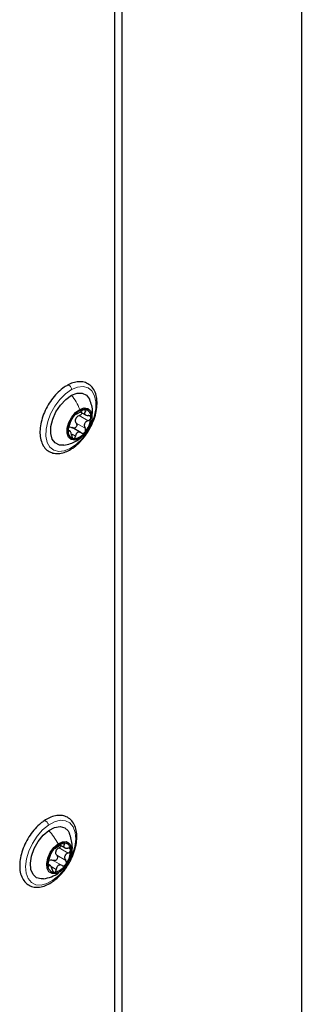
# Paper-space layout 'Blatt2' of a CAD drawing. Header units: millimetres. Extents: x 5 to 418, y 2 to 292.
# Tile 23 of 28: x 332 to 342, y 128 to 163. Entities that reach past the tile are written whole.
import ezdxf

# ---------------------------------------------------------------- set-up
doc = ezdxf.new("R2010")
doc.units = ezdxf.units.MM

psp = doc.layouts.new('Blatt2')

# ---------------------------------------------------------------- linework, layer by layer
at = {"color": 7, "linetype": 'Continuous', "lineweight": 25}
for p, q in [((341.6796, 196.1282), (341.6796, 93.2441)), ((335.4236, 91.6632), (335.4236, 194.5474)), ((335.1671, 100.1962), (335.1671, 184.4632)), ((333.9643, 148.851), (334.1525, 148.7424)), ((333.6039, 148.1842), (333.5471, 148.217)), ((333.9945, 148.1208), (333.6794, 148.3027)), ((333.2595, 133.762), (333.416, 133.6717)), ((332.9197, 133.0467), (332.8517, 133.086))]:
    psp.add_line(p, q, dxfattribs=at)
at = {"color": 7, "linetype": 'Continuous', "lineweight": 18}
for p, q in [((334.0648, 148.9169), (334.1472, 148.8694)), ((333.9285, 148.72), (334.2397, 148.5403)), ((333.5425, 148.1889), (333.5697, 148.1732)), ((333.8233, 148.4606), (334.1345, 148.281)), ((333.6868, 148.0713), (333.7976, 148.0074)), ((333.3546, 133.8083), (333.4098, 133.7764)), ((333.2291, 133.6639), (333.5402, 133.4843)), ((333.0188, 133.2285), (333.3299, 133.0489)), ((333.1447, 133.4038), (333.4558, 133.2242)), ((332.8362, 133.0496), (332.8729, 133.0284)), ((332.9467, 133.0171), (333.1292, 132.9117)), ((333.1978, 132.7903), (333.2695, 132.8456))]:
    psp.add_line(p, q, dxfattribs=at)
at = {"color": 7, "linetype": 'Continuous', "lineweight": 18, "flags": 128}
for points in [[(333.6176, 147.5759), (333.4085, 147.4907), (333.2128, 147.4701), (333.0419, 147.5151), (332.9058, 147.6233), (332.8123, 147.7883), (332.767, 148.0005), (332.7723, 148.2476), (332.8281, 148.5152), (332.931, 148.7878), (333.0751, 149.0496), (333.2521, 149.2853), (333.4516, 149.4812), (333.662, 149.6259)], [(333.662, 149.6259), (333.8711, 149.7111), (334.0668, 149.7318), (334.2376, 149.6867), (334.3738, 149.5785), (334.4672, 149.4136), (334.5126, 149.2014), (334.5073, 148.9543), (334.4515, 148.6866), (334.3486, 148.414), (334.2044, 148.1523), (334.0275, 147.9166), (333.828, 147.7207), (333.6176, 147.5759)], [(333.0128, 132.5329), (332.8015, 132.4181), (332.5978, 132.3659), (332.4136, 132.3793), (332.2596, 132.4575), (332.1447, 132.596), (332.0756, 132.7868), (332.0562, 133.0187), (332.0879, 133.2783), (332.1686, 133.5505), (332.2937, 133.8195), (332.456, 134.0696), (332.6459, 134.2863), (332.8526, 134.457)], [(332.8526, 134.457), (333.0639, 134.5718), (333.2675, 134.624), (333.4517, 134.6107), (333.6058, 134.5324), (333.7207, 134.3939), (333.7898, 134.2031), (333.8091, 133.9712), (333.7775, 133.7116), (333.6968, 133.4394), (333.5716, 133.1705), (333.4094, 132.9204), (333.2194, 132.7037), (333.0128, 132.5329)]]:
    psp.add_lwpolyline(points, dxfattribs=at)
at = {"color": 7, "linetype": 'Continuous', "lineweight": 25, "flags": 128}
for points in [[(333.391, 147.693), (333.2426, 147.6961), (333.0938, 147.7668), (332.9894, 147.9051), (332.9376, 148.0998), (332.9426, 148.3351), (333.0042, 148.5919), (333.1173, 148.8494), (333.2727, 149.0869), (333.4578, 149.2849), (333.6577, 149.4275)], [(333.6577, 149.4275), (333.8561, 149.5032), (334.037, 149.5058), (334.1857, 149.435), (334.2902, 149.2967), (334.2981, 149.2791)], [(333.9257, 147.9203), (333.7775, 147.8694), (333.6484, 147.886), (333.5542, 147.9682), (333.506, 148.106), (333.5099, 148.2829), (333.5652, 148.4774), (333.6653, 148.6661), (333.7982, 148.8263), (333.9478, 148.9387)], [(333.9478, 148.9387), (334.0961, 148.9896), (334.2251, 148.9729), (334.3194, 148.8907), (334.3675, 148.7529), (334.3637, 148.5761), (334.3084, 148.3815), (334.2082, 148.1928), (334.0753, 148.0326), (333.9257, 147.9203)], [(332.6838, 132.587), (332.6063, 132.5822), (332.4428, 132.6233), (332.319, 132.7351), (332.2449, 132.9084), (332.2265, 133.1292), (332.2653, 133.3797), (332.3582, 133.6395), (332.4976, 133.8875), (332.6723, 134.1038), (332.8681, 134.2708)], [(332.8681, 134.2708), (333.0691, 134.3749), (333.259, 134.4077), (333.4225, 134.3666), (333.5464, 134.2549), (333.5934, 134.1672)], [(333.2695, 132.8456), (333.1187, 132.7731), (332.9813, 132.7669), (332.8739, 132.8279), (332.8094, 132.9487), (332.7956, 133.1147), (332.8341, 133.3058), (332.9204, 133.4991), (333.0439, 133.6713), (333.1899, 133.8014)], [(333.1899, 133.8014), (333.3406, 133.874), (333.478, 133.8801), (333.5854, 133.8191), (333.6499, 133.6984), (333.6637, 133.5324), (333.6252, 133.3412), (333.539, 133.1479), (333.4154, 132.9758), (333.2695, 132.8456)]]:
    psp.add_lwpolyline(points, dxfattribs=at)
at = {"color": 7, "linetype": 'Continuous', "lineweight": 25}
for centre, radius, start, end in [((334.1562, 148.4459), 0.4931, 91.48756, 145.9628), ((334.0841, 148.693), 0.2529, 349.38138, 76.4416), ((334.4094, 148.1568), 0.8703, 139.51301, 176.33049), ((334.1027, 148.494), 0.3192, 152.04882, 163.79102), ((333.4641, 148.7021), 0.8703, 319.51363, 356.32987), ((333.7894, 148.1659), 0.2529, 169.38074, 256.44142), ((333.7174, 148.4131), 0.4931, 271.48764, 325.96235), ((333.4954, 133.265), 0.5782, 99.94748, 148.73593), ((333.3966, 133.6067), 0.2278, 356.52965, 90.28742), ((333.6485, 133.0726), 0.8134, 142.73614, 181.30264), ((333.3992, 133.4592), 0.2983, 155.87628, 168.16234), ((332.8108, 133.5745), 0.8134, 322.73636, 1.30181), ((332.964, 133.382), 0.5781, 279.94714, 328.73686), ((333.0627, 133.0403), 0.2278, 176.52906, 270.28657)]:
    psp.add_arc(centre, radius, start, end, dxfattribs=at)
for points, knots in [([(333.5904, 147.5197), (333.6287, 147.5423), (333.7435, 147.6101), (333.9188, 147.7575), (334.1071, 147.9659), (334.2704, 148.2051), (334.4023, 148.4636), (334.4969, 148.7307), (334.5497, 148.9956), (334.5568, 149.2483), (334.5146, 149.4784), (334.4199, 149.6731), (334.2765, 149.8153), (334.0993, 149.894), (333.9043, 149.9096), (333.7054, 149.8708), (333.5817, 149.8105), (333.5194, 149.7801)], [0, 0, 0, 0, 0.0380824, 0.1143149, 0.1951297, 0.2784285, 0.3619276, 0.4433518, 0.5207153, 0.5926975, 0.6588936, 0.7195612, 0.775447, 0.8284931, 0.8823241, 0.940804, 1, 1, 1, 1]), ([(333.5194, 149.7801), (333.4812, 149.7575), (333.3664, 149.6897), (333.1911, 149.5423), (333.0028, 149.3339), (332.8395, 149.0947), (332.7076, 148.8362), (332.6129, 148.5691), (332.5601, 148.3042), (332.553, 148.0515), (332.5953, 147.8214), (332.69, 147.6267), (332.8334, 147.4845), (333.0105, 147.4058), (333.2055, 147.3902), (333.4045, 147.429), (333.5282, 147.4893), (333.5904, 147.5197)], [0, 0, 0, 0, 0.03808317, 0.11431451, 0.19512996, 0.27842807, 0.36192799, 0.44335164, 0.52071499, 0.59269723, 0.65889341, 0.71956103, 0.77544687, 0.82849333, 0.88232434, 0.94080436, 1, 1, 1, 1]), ([(334.3695, 148.6674), (334.3804, 148.7291), (334.4172, 148.9366), (334.3467, 149.1391), (334.2971, 149.2814)], [0, 0, 0, 0, 0.2970733, 1, 1, 1, 1]), ([(333.8142, 148.7759), (333.8208, 148.7757), (333.8348, 148.7754), (333.8559, 148.7875), (333.882, 148.8004), (333.9131, 148.8185), (333.9593, 148.846), (333.9931, 148.8701), (334.0157, 148.8863)], [0, 0, 0, 0, 0.0842908, 0.176941, 0.3052645, 0.4640711, 0.640427, 1, 1, 1, 1]), ([(334.1434, 148.9388), (334.134, 148.9387), (334.1129, 148.9383), (334.0808, 148.926), (334.0474, 148.909), (334.0263, 148.8939), (334.0157, 148.8863)], [0, 0, 0, 0, 0.1992459, 0.4482032, 0.7231009, 1, 1, 1, 1]), ([(334.1472, 148.8694), (334.1348, 148.853), (334.1171, 148.8297), (334.1128, 148.792), (334.1221, 148.7666), (334.1431, 148.7467), (334.1831, 148.726), (334.2187, 148.7228), (334.2435, 148.7205)], [0, 0, 0, 0, 0.2463988, 0.3506185, 0.4525136, 0.5664194, 0.6979141, 1, 1, 1, 1]), ([(334.1472, 148.8694), (334.153, 148.877), (334.1632, 148.8905), (334.1709, 148.9129), (334.1632, 148.9341), (334.1503, 148.9372), (334.1434, 148.9388)], [0, 0, 0, 0, 0.3240544, 0.5754179, 0.7731889, 1, 1, 1, 1]), ([(333.5736, 148.3534), (333.5824, 148.3756), (333.5962, 148.4106), (333.6141, 148.4589), (333.629, 148.4968), (333.6439, 148.5326), (333.661, 148.5708), (333.6722, 148.5971), (333.6788, 148.6127)], [0, 0, 0, 0, 0.2564871, 0.4029985, 0.551913, 0.693463, 0.8184786, 1, 1, 1, 1]), ([(333.7475, 148.7219), (333.7394, 148.7117), (333.7236, 148.6918), (333.7042, 148.6618), (333.6889, 148.6358), (333.6818, 148.6195), (333.6788, 148.6127)], [0, 0, 0, 0, 0.3019862, 0.5885153, 0.8270609, 1, 1, 1, 1]), ([(333.8142, 148.7759), (333.8117, 148.7761), (333.8032, 148.7769), (333.7891, 148.7641), (333.7691, 148.7473), (333.7553, 148.731), (333.7475, 148.7219)], [0, 0, 0, 0, 0.084841, 0.280764, 0.595332, 1, 1, 1, 1]), ([(333.8233, 148.4606), (333.8134, 148.4797), (333.7933, 148.518), (333.7952, 148.5613), (333.7962, 148.5831)], [0, 0, 0, 0, 0.4953871, 1, 1, 1, 1]), ([(333.8207, 148.6437), (333.8356, 148.6606), (333.8654, 148.6947), (333.9074, 148.7115), (333.9285, 148.72)], [0, 0, 0, 0, 0.4979471, 1, 1, 1, 1]), ([(334.0198, 148.819), (334.0184, 148.8102), (334.0149, 148.789), (333.9942, 148.7606), (333.9649, 148.7351), (333.9407, 148.725), (333.9285, 148.72)], [0, 0, 0, 0, 0.1862799, 0.4488613, 0.7229105, 1, 1, 1, 1]), ([(334.2397, 148.5403), (334.2138, 148.5292), (334.175, 148.5124), (334.1358, 148.4721), (334.1144, 148.4362), (334.1047, 148.396), (334.1051, 148.3416), (334.1228, 148.3052), (334.1345, 148.281)], [0, 0, 0, 0, 0.25512592, 0.38294637, 0.50905889, 0.6340438, 0.75810209, 1, 1, 1, 1]), ([(334.2397, 148.5403), (334.2517, 148.5454), (334.2759, 148.5554), (334.3052, 148.5808), (334.3271, 148.6114), (334.3308, 148.6351), (334.3326, 148.6464)], [0, 0, 0, 0, 0.262213, 0.5228762, 0.7719747, 1, 1, 1, 1]), ([(334.3326, 148.6464), (334.3315, 148.6569), (334.3293, 148.6777), (334.3078, 148.7026), (334.278, 148.7174), (334.2554, 148.7195), (334.2435, 148.7205)], [0, 0, 0, 0, 0.2409523, 0.4762991, 0.7263935, 1, 1, 1, 1]), ([(333.5736, 148.3534), (333.5697, 148.3432), (333.5612, 148.3213), (333.5513, 148.2862), (333.5434, 148.2494), (333.5417, 148.2244), (333.5409, 148.2125)], [0, 0, 0, 0, 0.2250836, 0.4842191, 0.7534649, 1, 1, 1, 1]), ([(333.5409, 148.2125), (333.5412, 148.2034), (333.5417, 148.1886), (333.5454, 148.1688), (333.5607, 148.1623), (333.5664, 148.1692), (333.5697, 148.1732)], [0, 0, 0, 0, 0.4017017, 0.6544003, 0.8009702, 1, 1, 1, 1]), ([(333.6661, 148.0243), (333.6614, 148.0511), (333.6547, 148.0898), (333.6377, 148.1359), (333.6244, 148.1623), (333.6113, 148.1802), (333.5901, 148.1924), (333.5778, 148.1808), (333.5697, 148.1732)], [0, 0, 0, 0, 0.38122066, 0.5507493, 0.69121811, 0.79422161, 0.86496357, 1, 1, 1, 1]), ([(333.5797, 148.3221), (333.5984, 148.3235), (333.6369, 148.3263), (333.6706, 148.3073), (333.688, 148.2974)], [0, 0, 0, 0, 0.4850405, 1, 1, 1, 1]), ([(333.8233, 148.4606), (333.8289, 148.4495), (333.8403, 148.427), (333.8439, 148.3882), (333.8363, 148.3499), (333.8172, 148.3159), (333.7885, 148.2912), (333.7542, 148.2794), (333.7185, 148.2812), (333.6982, 148.292), (333.688, 148.2974)], [0, 0, 0, 0, 0.1263246, 0.2558537, 0.388812, 0.5205963, 0.6469725, 0.767021, 0.8828321, 1, 1, 1, 1]), ([(334.126, 148.1371), (334.1333, 148.1479), (334.1478, 148.1697), (334.1548, 148.2086), (334.1515, 148.2473), (334.1401, 148.2699), (334.1345, 148.281)], [0, 0, 0, 0, 0.2530316, 0.5079102, 0.7572886, 1, 1, 1, 1]), ([(333.3874, 147.6925), (333.4658, 147.7064), (333.613, 147.7324), (333.7472, 147.7978), (333.8098, 147.8283)], [0, 0, 0, 0, 0.53298529, 1, 1, 1, 1]), ([(333.6661, 148.0243), (333.6683, 148.0116), (333.6725, 147.9872), (333.686, 147.9552), (333.7042, 147.9292), (333.7221, 147.9229), (333.7302, 147.9201)], [0, 0, 0, 0, 0.2968448, 0.5709279, 0.8056816, 1, 1, 1, 1]), ([(333.7302, 147.9201), (333.7383, 147.9208), (333.7559, 147.9222), (333.7766, 147.9437), (333.7913, 147.9724), (333.7954, 147.9953), (333.7976, 148.0074)], [0, 0, 0, 0, 0.1979534, 0.4263884, 0.6964354, 1, 1, 1, 1]), ([(333.9991, 148.1178), (333.9774, 148.1291), (333.9453, 148.1459), (333.8977, 148.1456), (333.8647, 148.1349), (333.8374, 148.1125), (333.8095, 148.071), (333.8024, 148.0332), (333.7976, 148.0074)], [0, 0, 0, 0, 0.2498165, 0.369479, 0.4861953, 0.6049899, 0.7300266, 1, 1, 1, 1]), ([(333.8068, 147.8267), (333.8728, 147.865), (333.9614, 147.9166), (334.0301, 147.9917), (334.0477, 148.011)], [0, 0, 0, 0, 0.7439121, 1, 1, 1, 1]), ([(333.9991, 148.1178), (334.0093, 148.1124), (334.0296, 148.1016), (334.065, 148.0999), (334.0998, 148.1111), (334.1171, 148.1283), (334.126, 148.1371)], [0, 0, 0, 0, 0.2436112, 0.4858149, 0.7359524, 1, 1, 1, 1]), ([(332.9956, 132.4828), (333.033, 132.51), (333.1448, 132.5912), (333.3126, 132.7564), (333.4889, 132.9818), (333.6365, 133.2326), (333.7496, 133.4969), (333.8229, 133.7642), (333.8523, 134.0239), (333.834, 134.2662), (333.7645, 134.4797), (333.6432, 134.6491), (333.4798, 134.7586), (333.2917, 134.8039), (333.0905, 134.7887), (332.8876, 134.7216), (332.7629, 134.6441), (332.7, 134.6051)], [0, 0, 0, 0, 0.0396175, 0.1184512, 0.2008435, 0.284536, 0.3672337, 0.446746, 0.5214098, 0.5903525, 0.6536035, 0.7116372, 0.7656644, 0.8186862, 0.8744409, 0.9366736, 1, 1, 1, 1]), ([(332.7, 134.6051), (332.6626, 134.5779), (332.5508, 134.4967), (332.3831, 134.3315), (332.2068, 134.1061), (332.0591, 133.8554), (331.946, 133.591), (331.8727, 133.3237), (331.8434, 133.064), (331.8616, 132.8217), (331.9311, 132.6082), (332.0525, 132.4389), (332.2159, 132.3293), (332.4039, 132.284), (332.6051, 132.2992), (332.8081, 132.3663), (332.9328, 132.4438), (332.9956, 132.4828)], [0, 0, 0, 0, 0.03961635, 0.11845137, 0.20084323, 0.28453552, 0.36723417, 0.44674649, 0.52140959, 0.59035245, 0.65360323, 0.71163703, 0.76566428, 0.81868622, 0.87444189, 0.93667472, 1, 1, 1, 1]), ([(333.6432, 133.4191), (333.6476, 133.4292), (333.6912, 133.529), (333.6996, 133.7962), (333.6319, 134.0313), (333.5912, 134.1726)], [0, 0, 0, 0, 0.0430922, 0.4249483, 1, 1, 1, 1]), ([(333.0691, 133.633), (333.077, 133.6357), (333.0925, 133.6412), (333.1148, 133.6569), (333.1412, 133.6742), (333.1719, 133.6957), (333.2162, 133.7269), (333.2485, 133.7529), (333.2699, 133.7701)], [0, 0, 0, 0, 0.1017909, 0.2016585, 0.3333506, 0.4908664, 0.6616039, 1, 1, 1, 1]), ([(333.3955, 133.8345), (333.3857, 133.8329), (333.364, 133.8294), (333.3323, 133.8139), (333.2999, 133.7944), (333.2798, 133.7782), (333.2699, 133.7701)], [0, 0, 0, 0, 0.2066334, 0.4596006, 0.7321801, 1, 1, 1, 1]), ([(333.4098, 133.7764), (333.3993, 133.7609), (333.3844, 133.739), (333.3851, 133.7043), (333.3982, 133.6827), (333.4217, 133.6674), (333.4646, 133.6526), (333.5008, 133.6531), (333.5262, 133.6534)], [0, 0, 0, 0, 0.2316075, 0.3277595, 0.4257246, 0.541816, 0.6797304, 1, 1, 1, 1]), ([(333.4098, 133.7764), (333.4147, 133.7835), (333.423, 133.796), (333.4281, 133.8172), (333.4156, 133.8343), (333.4028, 133.8344), (333.3955, 133.8345)], [0, 0, 0, 0, 0.3178806, 0.5531702, 0.7457806, 1, 1, 1, 1]), ([(332.8588, 133.1975), (332.8667, 133.2214), (332.8789, 133.2585), (332.894, 133.3091), (332.9062, 133.3476), (332.918, 133.383), (332.9309, 133.4191), (332.9388, 133.4436), (332.9433, 133.4576)], [0, 0, 0, 0, 0.2758974, 0.4281403, 0.5791568, 0.7186724, 0.8379607, 1, 1, 1, 1]), ([(333.0012, 133.5651), (332.9938, 133.5544), (332.9796, 133.5338), (332.9628, 133.5038), (332.9503, 133.4788), (332.9453, 133.4637), (332.9433, 133.4576)], [0, 0, 0, 0, 0.3189343, 0.6106772, 0.8429794, 1, 1, 1, 1]), ([(333.0691, 133.633), (333.066, 133.6319), (333.0564, 133.6287), (333.0419, 133.614), (333.0219, 133.5931), (333.0085, 133.575), (333.0012, 133.5651)], [0, 0, 0, 0, 0.1014229, 0.3096731, 0.6195593, 1, 1, 1, 1]), ([(333.1447, 133.4038), (333.1331, 133.4214), (333.1097, 133.4567), (333.1081, 133.4991), (333.1073, 133.5204)], [0, 0, 0, 0, 0.4965874, 1, 1, 1, 1]), ([(333.127, 133.5811), (333.1406, 133.5988), (333.168, 133.6345), (333.2086, 133.6541), (333.2291, 133.6639)], [0, 0, 0, 0, 0.4947126, 1, 1, 1, 1]), ([(333.3053, 133.7356), (333.301, 133.7267), (333.2909, 133.7063), (333.2639, 133.6816), (333.2408, 133.6699), (333.2291, 133.6639)], [0, 0, 0, 0, 0.2760735, 0.6329977, 1, 1, 1, 1]), ([(333.5402, 133.4843), (333.5152, 133.4714), (333.4778, 133.4521), (333.4415, 133.4098), (333.4229, 133.3732), (333.4164, 133.3333), (333.4213, 133.2803), (333.4421, 133.2466), (333.4558, 133.2242)], [0, 0, 0, 0, 0.2592216, 0.3875083, 0.5130854, 0.6368904, 0.7596717, 1, 1, 1, 1]), ([(333.624, 133.5929), (333.6218, 133.6027), (333.6173, 133.6224), (333.5927, 133.6433), (333.5612, 133.6539), (333.5382, 133.6536), (333.5262, 133.6534)], [0, 0, 0, 0, 0.2306549, 0.4632717, 0.7181701, 1, 1, 1, 1]), ([(333.5402, 133.4843), (333.552, 133.4902), (333.5752, 133.5018), (333.6024, 133.5283), (333.6218, 133.5592), (333.6233, 133.5821), (333.624, 133.5929)], [0, 0, 0, 0, 0.2693751, 0.5326795, 0.7789284, 1, 1, 1, 1]), ([(332.8588, 133.1975), (332.8553, 133.1865), (332.8477, 133.1634), (332.8399, 133.1269), (332.8345, 133.09), (332.8351, 133.0656), (332.8353, 133.0541)], [0, 0, 0, 0, 0.2364869, 0.4997199, 0.7649678, 1, 1, 1, 1]), ([(332.906, 133.2399), (332.925, 133.2437), (332.9637, 133.2513), (333.0002, 133.2362), (333.0188, 133.2285)], [0, 0, 0, 0, 0.49114875, 1, 1, 1, 1]), ([(333.1447, 133.4038), (333.1512, 133.3935), (333.1645, 133.3726), (333.1711, 133.3348), (333.1663, 133.2963), (333.1492, 133.2608), (333.1218, 133.2335), (333.0879, 133.2182), (333.0515, 133.2158), (333.0297, 133.2242), (333.0188, 133.2285)], [0, 0, 0, 0, 0.1230433, 0.2493016, 0.3802691, 0.5123425, 0.6411749, 0.7645001, 0.8825761, 1, 1, 1, 1]), ([(333.3299, 133.0489), (333.3408, 133.0446), (333.3626, 133.0362), (333.3987, 133.0387), (333.4332, 133.0535), (333.4497, 133.0723), (333.4582, 133.082)], [0, 0, 0, 0, 0.2400075, 0.4827339, 0.735363, 1, 1, 1, 1]), ([(333.4582, 133.082), (333.4647, 133.0934), (333.4778, 133.1161), (333.4822, 133.1551), (333.4757, 133.1929), (333.4624, 133.2139), (333.4558, 133.2242)], [0, 0, 0, 0, 0.2576965, 0.5127819, 0.759814, 1, 1, 1, 1]), ([(332.6803, 132.5865), (332.7766, 132.6046), (332.9627, 132.6395), (333.1247, 132.737), (333.2029, 132.7841)], [0, 0, 0, 0, 0.5175029, 1, 1, 1, 1]), ([(332.8353, 133.0541), (332.8363, 133.0458), (332.8379, 133.0325), (332.8467, 133.0142), (332.864, 133.0151), (332.8696, 133.0234), (332.8729, 133.0284)], [0, 0, 0, 0, 0.367504, 0.5928533, 0.7560406, 1, 1, 1, 1]), ([(332.9892, 132.9054), (332.9827, 132.9313), (332.9732, 132.9685), (332.9516, 133.0113), (332.9354, 133.0345), (332.9187, 133.0493), (332.8927, 133.0539), (332.881, 133.0388), (332.8729, 133.0284)], [0, 0, 0, 0, 0.3696925, 0.5313454, 0.6639209, 0.7619164, 0.8356736, 1, 1, 1, 1]), ([(332.9892, 132.9054), (332.9924, 132.8931), (332.9983, 132.8696), (333.0147, 132.8397), (333.0364, 132.8167), (333.0552, 132.8139), (333.0638, 132.8126)], [0, 0, 0, 0, 0.2961725, 0.5665854, 0.7990868, 1, 1, 1, 1]), ([(333.0638, 132.8126), (333.0724, 132.8147), (333.0909, 132.8192), (333.1109, 132.8438), (333.1248, 132.8751), (333.1277, 132.8991), (333.1292, 132.9117)], [0, 0, 0, 0, 0.2022951, 0.436279, 0.7053741, 1, 1, 1, 1]), ([(333.3299, 133.0489), (333.3068, 133.0575), (333.2722, 133.0705), (333.2237, 133.0642), (333.1906, 133.0493), (333.1641, 133.0233), (333.1379, 132.9781), (333.1327, 132.9386), (333.1292, 132.9117)], [0, 0, 0, 0, 0.2439611, 0.363571, 0.4821293, 0.6036529, 0.7307959, 1, 1, 1, 1])]:
    psp.add_open_spline(points, degree=3, knots=knots, dxfattribs=at)
at = {"color": 7, "linetype": 'Continuous', "lineweight": 18}
for points, knots in [([(333.662, 149.6259), (333.6608, 149.64), (333.6584, 149.6695), (333.64, 149.7111), (333.6139, 149.748), (333.5827, 149.7742), (333.5489, 149.789), (333.5286, 149.7827), (333.5196, 149.7799)], [0, 0, 0, 0, 0.1765212, 0.3708608, 0.5645529, 0.7393587, 0.8841269, 1, 1, 1, 1]), ([(333.6577, 149.4275), (333.7143, 149.3514), (333.828, 149.1986), (333.9078, 149.0256), (333.9478, 148.9387)], [0, 0, 0, 0, 0.4978056, 1, 1, 1, 1]), ([(333.78, 147.8153), (333.7831, 147.8161), (333.8416, 147.8306), (333.8848, 147.8767), (333.9257, 147.9203)], [0, 0, 0, 0, 0.0530731, 1, 1, 1, 1]), ([(333.6176, 147.5759), (333.6163, 147.5646), (333.6138, 147.5441), (333.6004, 147.5219), (333.5906, 147.52), (333.5903, 147.5199)], [0, 0, 0, 0, 0.5406126, 0.985491, 1, 1, 1, 1]), ([(332.8526, 134.457), (332.8501, 134.4703), (332.8447, 134.4988), (332.8232, 134.5382), (332.7954, 134.5732), (332.7628, 134.5996), (332.7325, 134.6118), (332.707, 134.6128), (332.7011, 134.6051), (332.7006, 134.6044)], [0, 0, 0, 0, 0.1703935, 0.3635077, 0.5589266, 0.7355844, 0.8785147, 0.9888299, 1, 1, 1, 1]), ([(332.8681, 134.2708), (332.9289, 134.1975), (333.0505, 134.0509), (333.1434, 133.8846), (333.1899, 133.8014)], [0, 0, 0, 0, 0.4998715, 1, 1, 1, 1]), ([(333.0128, 132.5329), (333.0133, 132.5216), (333.0141, 132.5024), (333.0006, 132.489), (332.9951, 132.4835)], [0, 0, 0, 0, 0.5871612, 1, 1, 1, 1])]:
    psp.add_open_spline(points, degree=3, knots=knots, dxfattribs=at)

doc.saveas('drawing.dxf')
